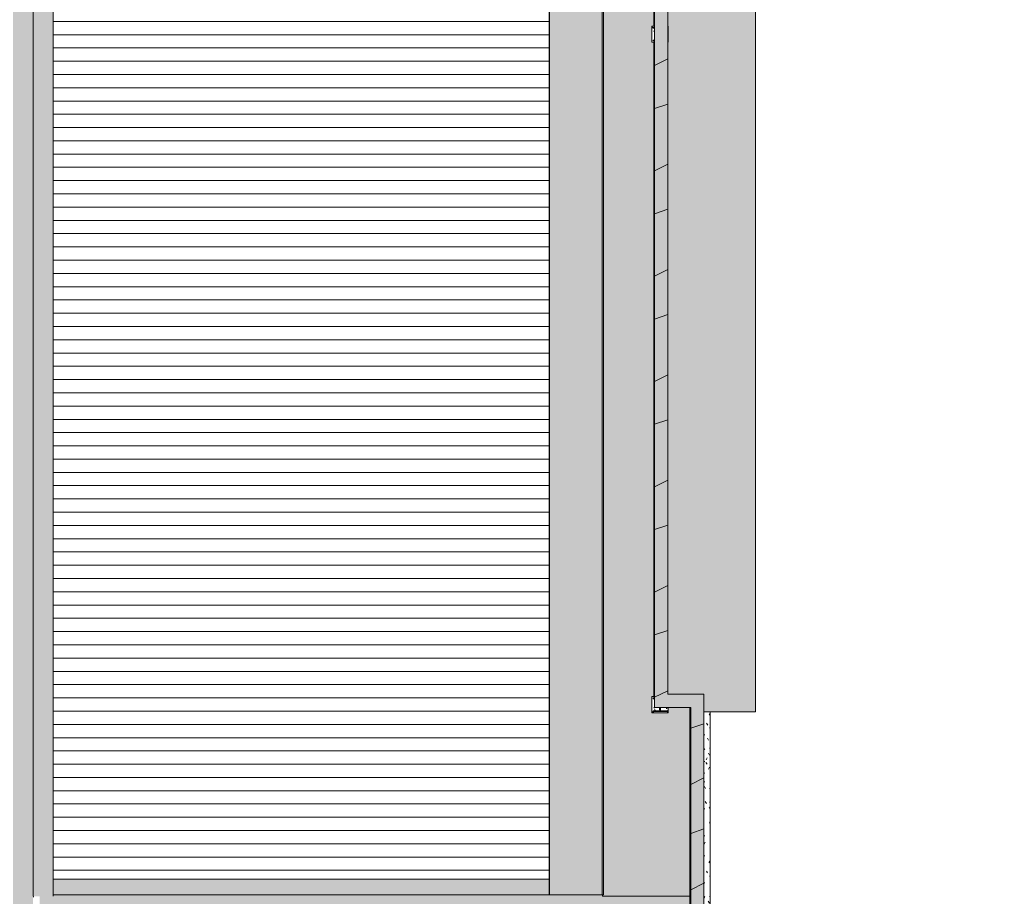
# Model space of a CAD drawing. Header units: millimetres. Extents: x 992 to 119315, y -26483 to 33271.
# Tile 27 of 110: x 103849 to 118688, y -19792 to -6574. Entities that reach past the tile are written whole.
import ezdxf

# ---------------------------------------------------------------- set-up
doc = ezdxf.new("R2010")
doc.units = ezdxf.units.MM
for name, color, linetype, lineweight in [('A-DETL-MBND', 5, 'Continuous', 9), ('A-ROOF', 132, 'Continuous', 9), ('A-WALL', 113, 'Continuous', 18), ('S-COLS', 52, 'Continuous', 9)]:
    doc.layers.add(name, color=color, linetype=linetype, lineweight=lineweight)
pattern_1 = [(0, (0, 0), (812.8, 203.2), [33.528, -576.072, 33.528, -576.072, -3251.2]), (0, (0, 0), (812.8, 203.2), [-1219.2, 33.528, -1185.672, 33.528, -576.072, -1422.4]), (0, (0, 0), (812.8, 203.2), [-3048, 33.528, -372.872, 33.528, -982.472]), (120, (304.8, 101.6), (-582.3764, 602.3054), [33.528, -576.072, 33.528, -576.072, -3251.2]), (120, (304.8, 101.6), (-582.3764, 602.3054), [-1219.2, 33.528, -1185.672, 33.528, -576.072, -1422.4]), (120, (304.8, 101.6), (-582.3764, 602.3054), [-3048, 33.528, -372.872, 33.528, -982.472]), (240, (406.4, 508), (-230.4236, -805.5054), [33.528, -576.072, 33.528, -576.072, -3251.2]), (240, (406.4, 508), (-230.4236, -805.5054), [-1219.2, 33.528, -1185.672, 33.528, -576.072, -1422.4]), (240, (406.4, 508), (-230.4236, -805.5054), [-3048, 33.528, -372.872, 33.528, -982.472])]

# ---------------------------------------------------------------- blocks, each defined once
blk = doc.blocks.new('Cumeeira4 - Cumeeira-5004725-PLANTA DE CAIMENTO DE PISOS - COBERTURA')
at = {"layer": 'A-DETL-MBND', "lineweight": 5}
for points in [[(13432, -23178), (13445, -23178), (13445, 6160), (13145, 6160), (13145, -23178), (13147, -23178)], [(13456, -19792), (13746, -19792), (13746, 6160), (13445, 6160), (13445, -19792)]]:
    blk.add_hatch(color=71, dxfattribs=at).paths.add_polyline_path(points)
at = {"layer": 'A-DETL-MBND', "color": 250, "lineweight": 5}
for p, q in [((13445, 6160), (13445, -19792)), ((13746, 6160), (13746, -19792))]:
    blk.add_line(p, q, dxfattribs=at)
blk = doc.blocks.new('CHAPIM3 - CHAPIM-5004745-PLANTA DE CAIMENTO DE PISOS - COBERTURA')
at = {"layer": 'A-DETL-MBND', "lineweight": 5}
h = blk.add_hatch(dxfattribs=at)
h.set_pattern_fill('FP_14', color=71, style=0, pattern_type=2)
h.set_pattern_definition(pattern_1)
h.paths.add_polyline_path([(13552, -23386), (23557, -23386), (23557, -16745), (23013, -16745), (23013, 672), (28083, 672), (28083, 10567), (23690, 10567), (23690, 10367), (27883, 10367), (27883, 872), (22813, 872), (22813, -16945), (23357, -16945), (23357, -23186), (4078, -23186), (4078, -6526), (-2652, -6526), (-2652, 6793), (-2852, 6793), (-2852, -6726), (3878, -6726), (3878, -23386), (13432, -23386)])
h = blk.add_hatch(dxfattribs=at)
h.set_pattern_fill('FP_12', color=71, style=0, pattern_type=2)
h.set_pattern_definition([(216.87, (635, 1587.5), (4762.4943, 3175.0085), [793.75, -7143.75]), (206.565, (1587.5, 1111.25), (-1587.501, -1587.499), [1774.88, -1774.88]), (198.435, (1587.5, 317.5), (-3174.9975, -1587.503), [1004.024, -4016.09])])
h.paths.add_polyline_path([(13552, -23386), (23557, -23386), (23557, -16745), (23013, -16745), (23013, 672), (28083, 672), (28083, 10567), (23690, 10567), (23690, 10367), (27883, 10367), (27883, 872), (22813, 872), (22813, -16945), (23357, -16945), (23357, -23186), (4078, -23186), (4078, -6526), (-2652, -6526), (-2652, 6793), (-2852, 6793), (-2852, -6726), (3878, -6726), (3878, -23386), (13432, -23386)])
at = {"layer": 'A-DETL-MBND', "color": 250, "lineweight": 5}
for p, q in [((22813, 872), (22813, -16945)), ((23013, -16745), (23013, 672)), ((23557, -16745), (23013, -16745)), ((23557, -16745), (23557, -23386)), ((22813, -16945), (23357, -16945)), ((23357, -23186), (23357, -16945))]:
    blk.add_line(p, q, dxfattribs=at)
blk = doc.blocks.new('FX-PNC-PILAR-TP8 - FX-PNC-PILAR-TP01-5758903-PLANTA DE CAIMENTO DE PISOS - COBERTURA')
at = {"layer": 'A-DETL-MBND', "lineweight": 5}
h = blk.add_hatch(dxfattribs=at)
h.set_pattern_fill('FP_31', color=135, style=0, pattern_type=2)
h.set_pattern_definition([(0, (163324.47, 1278), (203.2, 50.8), [16.764, -135.636, 16.764, -135.636, -812.8]), (0, (163324.47, 1278), (203.2, 50.8), [-304.8, 16.764, -288.036, 16.764, -135.636, -355.6]), (0, (163324.47, 1278), (203.2, 50.8), [-762, 16.764, -84.836, 16.764, -237.236]), (120, (163400.67, 1303.4), (-145.59409, 150.57636), [16.764, -135.636, 16.764, -135.636, -812.8]), (120, (163400.67, 1303.4), (-145.59409, 150.57636), [-304.8, 16.764, -288.036, 16.764, -135.636, -355.6]), (120, (163400.67, 1303.4), (-145.59409, 150.57636), [-762, 16.764, -84.836, 16.764, -237.236]), (240, (163426.07, 1405), (-57.60591, -201.37636), [16.764, -135.636, 16.764, -135.636, -812.8]), (240, (163426.07, 1405), (-57.60591, -201.37636), [-304.8, 16.764, -288.036, 16.764, -135.636, -355.6]), (240, (163426.07, 1405), (-57.60591, -201.37636), [-762, 16.764, -84.836, 16.764, -237.236])])
h.paths.add_polyline_path([(186114, -15747), (186341, -15747), (186341, -15667), (186223, -15667), (186224, -15708), (186225, -15710), (186229, -15714), (186235, -15716), (186321, -15716), (186321, -15727), (186114, -15727), (186114, -15716), (186200, -15716), (186208, -15713), (186211, -15707), (186212, -15705), (186212, -15667), (186137, -15667), (186137, -15534), (186114, -15534), (186114, -15523), (186137, -15523), (186137, -15503), (186094, -15503), (186094, -15747)])
at = {"layer": 'A-DETL-MBND', "color": 250, "lineweight": 5}
for p, q in [((186094, -15503), (186094, -15747)), ((186127, -15503), (186094, -15503)), ((186114, -15534), (186114, -15523)), ((186114, -15523), (186137, -15523)), ((186137, -15534), (186114, -15534)), ((186137, -15503), (186127, -15503)), ((186114, -15727), (186114, -15716)), ((186114, -15716), (186200, -15716)), ((186321, -15727), (186114, -15727)), ((186212, -15705), (186212, -15667)), ((186223, -15667), (186223, -15705)), ((186234, -15716), (186321, -15716)), ((186321, -15716), (186321, -15727)), ((186341, -15747), (186341, -15667)), ((186094, -15747), (186341, -15747))]:
    blk.add_line(p, q, dxfattribs=at)
for centre, start, end in [((186200, -15705), 270, 0), ((186234, -15705), 180, 270)]:
    blk.add_arc(centre, 11.3, start, end, dxfattribs=at)
blk = doc.blocks.new('FX-PNC-PILAR-TP9 - FX-PNC-PILAR-TP01-5758931-PLANTA DE CAIMENTO DE PISOS - COBERTURA')
at = {"layer": 'A-DETL-MBND', "lineweight": 5}
h = blk.add_hatch(dxfattribs=at)
h.set_pattern_fill('FP_32', color=135, style=0, pattern_type=2)
h.set_pattern_definition([(0, (163324.47, -8832), (203.2, 50.8), [16.764, -135.636, 16.764, -135.636, -812.8]), (0, (163324.47, -8832), (203.2, 50.8), [-304.8, 16.764, -288.036, 16.764, -135.636, -355.6]), (0, (163324.47, -8832), (203.2, 50.8), [-762, 16.764, -84.836, 16.764, -237.236]), (120, (163400.67, -8806.6), (-145.59409, 150.57636), [16.764, -135.636, 16.764, -135.636, -812.8]), (120, (163400.67, -8806.6), (-145.59409, 150.57636), [-304.8, 16.764, -288.036, 16.764, -135.636, -355.6]), (120, (163400.67, -8806.6), (-145.59409, 150.57636), [-762, 16.764, -84.836, 16.764, -237.236]), (240, (163426.07, -8705), (-57.60591, -201.37636), [16.764, -135.636, 16.764, -135.636, -812.8]), (240, (163426.07, -8705), (-57.60591, -201.37636), [-304.8, 16.764, -288.036, 16.764, -135.636, -355.6]), (240, (163426.07, -8705), (-57.60591, -201.37636), [-762, 16.764, -84.836, 16.764, -237.236])])
h.paths.add_polyline_path([(186094, -15747), (186137, -15747), (186137, -15727), (186114, -15727), (186114, -15716), (186137, -15716), (186137, -15534), (186114, -15534), (186114, -15523), (186137, -15523), (186137, -15503), (186094, -15503), (186094, -15737)])
at = {"layer": 'A-DETL-MBND', "color": 250, "lineweight": 5}
for p, q in [((186094, -15503), (186094, -15747)), ((186127, -15503), (186094, -15503)), ((186114, -15534), (186114, -15523)), ((186114, -15523), (186137, -15523)), ((186137, -15534), (186114, -15534)), ((186137, -15503), (186127, -15503)), ((186341, -15503), (186337, -15503)), ((186341, -15747), (186341, -15503)), ((186114, -15727), (186114, -15716)), ((186114, -15716), (186137, -15716)), ((186137, -15727), (186114, -15727)), ((186094, -15747), (186127, -15747)), ((186127, -15747), (186137, -15747)), ((186337, -15747), (186341, -15747))]:
    blk.add_line(p, q, dxfattribs=at)
blk = doc.blocks.new('FX_PREENCHIMENTO4 - FX_PREENCHIMENTO-5972921-PLANTA DE CAIMENTO DE PISOS - COBERTURA')
at = {"layer": 'A-DETL-MBND', "lineweight": 5}
h = blk.add_hatch(dxfattribs=at)
h.set_pattern_fill('FP_97', color=71, style=0, pattern_type=2)
h.set_pattern_definition([(180, (36632.28, -48481.9), (-406.4, -101.6), [33.528, -271.272, 33.528, -1896.872]), (180, (36632.28, -48481.9), (-406.4, -101.6), [-338.328, -271.272, 33.528, -576.072, -1016]), (180, (36632.28, -48481.9), (-406.4, -101.6), [-1219.2, 33.528, -271.272, 33.528, -677.672]), (180, (36632.28, -48481.9), (-406.4, -101.6), [-1557.528, -169.672, 33.528, -474.472]), (300, (36479.88, -48532.7), (291.18818, -301.15272), [33.528, -271.272, 33.528, -1896.872]), (300, (36479.88, -48532.7), (291.18818, -301.15272), [-338.328, -271.272, 33.528, -576.072, -1016]), (300, (36479.88, -48532.7), (291.18818, -301.15272), [-1219.2, 33.528, -271.272, 33.528, -677.672]), (300, (36479.88, -48532.7), (291.18818, -301.15272), [-1557.528, -169.672, 33.528, -474.472]), (60, (36429.08, -48735.9), (115.21182, 402.75272), [33.528, -271.272, 33.528, -271.272, -1625.6]), (60, (36429.08, -48735.9), (115.21182, 402.75272), [-609.6, 33.528, -576.072, 33.528, -271.272, -711.2]), (60, (36429.08, -48735.9), (115.21182, 402.75272), [-1524, 33.528, -169.672, 33.528, -474.472])])
h.paths.add_polyline_path([(13075, -25002), (12983, -25002), (12983, -31474), (13075, -31474), (13075, -25096), (13103, -25096), (13103, -25002)])
at = {"layer": 'A-DETL-MBND', "color": 250, "lineweight": 5}
for p, q in [((12983, -25002), (13103, -25002)), ((12983, -31474), (12983, -25002)), ((13103, -25002), (13103, -25096))]:
    blk.add_line(p, q, dxfattribs=at)
blk = doc.blocks.new('BE-PMSa-MOD-ARQ-ESCOLA-EX-000-R_0056_rvt-1-PLANTA DE CAIMENTO DE PISOS - COBERTURA')
at = {"layer": 'A-DETL-MBND', "lineweight": 5}
h = blk.add_hatch(dxfattribs=at)
h.set_pattern_fill('FP_1', color=135, style=0, pattern_type=2)
h.set_pattern_definition(pattern_1)
h.paths.add_polyline_path([(21132, -26228), (21132, -24542), (16262, -24542), (16262, -26131), (20704, -26220)])
h.paths.add_polyline_path([(16340, -26071), (16320, -26065), (16307, -26049), (16303, -26029), (16309, -26010), (16325, -25996), (16340, -25992), (16340, -26015), (16342, -26018), (16345, -26012), (16345, -25992), (16364, -25999), (16378, -26014), (16382, -26034), (16375, -26054), (16360, -26067), (16345, -26071), (16344, -26049), (16342, -26046), (16340, -26050), (16340, -26071)])
h.paths.add_polyline_path([(16326, -26065), (16335, -26049), (16331, -26046), (16322, -26063), (16326, -26065)])
h.paths.add_polyline_path([(16359, -26065), (16363, -26063), (16353, -26047), (16350, -26050), (16358, -26064)])
h.paths.add_polyline_path([(16373, -26053), (16376, -26048), (16359, -26039), (16358, -26044), (16371, -26052)])
h.paths.add_polyline_path([(16311, -26053), (16328, -26043), (16324, -26039), (16309, -26048), (16311, -26052)])
h.paths.add_polyline_path([(16342, -26042), (16347, -26040), (16351, -26037), (16352, -26032), (16351, -26027), (16347, -26023), (16342, -26022), (16337, -26023), (16334, -26027), (16332, -26032), (16334, -26037), (16337, -26040), (16340, -26041)])
h.paths.add_polyline_path([(16364, -26034), (16379, -26034), (16378, -26029), (16360, -26029), (16362, -26034)])
h.paths.add_polyline_path([(16310, -26034), (16324, -26034), (16324, -26029), (16305, -26029), (16305, -26034), (16308, -26034)])
h.paths.add_polyline_path([(16359, -26025), (16376, -26015), (16373, -26011), (16357, -26021), (16358, -26023)])
h.paths.add_polyline_path([(16325, -26025), (16327, -26020), (16311, -26012), (16310, -26016), (16324, -26024)])
h.paths.add_polyline_path([(16354, -26017), (16362, -26000), (16359, -25998), (16349, -26015), (16353, -26017)])
h.paths.add_polyline_path([(16331, -26017), (16335, -26014), (16325, -25999), (16322, -26001), (16330, -26016)])
h.paths.add_polyline_path([(23259, -23178), (23344, -23178), (23344, -19792), (22025, -19792), (22025, -19772), (13746, -19772), (13746, -19792), (13547, -19792), (13547, -23178), (17910, -23177), (17902, -23165), (17899, -23158), (17898, -23142), (17900, -23132), (17906, -23122), (17913, -23114), (17922, -23108), (17931, -23105), (17940, -23104), (17955, -23106), (17965, -23112), (17974, -23120), (17979, -23129), (17982, -23137), (17983, -23148), (17981, -23161), (17975, -23172), (17971, -23178), (23061, -23178)])
h.paths.add_polyline_path([(22945, 892), (22945, 925), (22910, 925), (22910, 892)])
h.paths.add_polyline_path([(-28343, 2853), (-27575, 2853), (-27575, 6793), (-28343, 6793), (-28343, 2925)])
h.paths.add_polyline_path([(2312, 6002), (4823, 6002), (4823, 6186), (22040, 6186), (22040, 6138), (23551, 6138), (23551, 6793), (-2645, 6793), (-2645, 6250), (-2426, 6250), (-2426, 6002), (-1775, 6002)])
for points in [[(21230, -19772), (21230, 6186), (21225, 6186), (21225, -19772)], [(22020, -19772), (22040, -19772), (22040, 925), (22020, 925), (22020, 6138), (22040, 6138), (22040, 6186), (22020, 6186), (22020, -19283)], [(22945, -19792), (23344, -19792), (23344, -16945), (23016, -16945), (23016, -17025), (22769, -17025), (22769, -16781), (22803, -16781), (22803, -6915), (22769, -6915), (22769, -6671), (22803, -6671), (22803, 879), (22910, 879), (22910, 925), (22040, 924), (22040, -19772), (22025, -19772), (22025, -19792), (22864, -19792)], [(22803, -16781), (22813, -16781), (22813, -16731), (22803, -16731), (22803, -16745)], [(23649, -17008), (24332, -17008), (24332, -16772), (23557, -16772), (23557, -17008), (23639, -17008)], [(23349, -23178), (23357, -23178), (23357, -16945), (23344, -16945), (23344, -23178)], [(20704, -19772), (21225, -19772), (21225, -19532), (13746, -19532), (13746, -19772), (18661, -19772)]]:
    blk.add_hatch(color=9, dxfattribs=at).paths.add_polyline_path(points)
h = blk.add_hatch(color=9, dxfattribs=at)
h.paths.add_polyline_path([(21726, -19772), (22020, -19772), (22020, 6186), (21230, 6186), (21230, -19772)])
h.paths.add_polyline_path([(21539, 4922), (21595, 4922), (21595, 4927), (21539, 4927)])
h.paths.add_polyline_path([(21623, 5010), (21623, 4954), (21628, 4954), (21628, 5010)])
h.paths.add_polyline_path([(21623, 5019), (21623, 5010), (21628, 5010), (21628, 5019)])
h.paths.add_polyline_path([(21720, 4927), (21655, 4927), (21655, 4922), (21720, 4922)])
h.paths.add_polyline_path([(21725, 4927), (21720, 4927), (21720, 4922), (21725, 4922)])
h.paths.add_polyline_path([(21623, 4822), (21577, 4834), (21576, 4834), (21612, 4897), (21608, 4900), (21572, 4837), (21556, 4850), (21538, 4871), (21600, 4907), (21598, 4911), (21535, 4875), (21527, 4901), (21524, 4910), (21523, 4922), (21539, 4922), (21539, 4927), (21523, 4927), (21527, 4948), (21536, 4973), (21598, 4938), (21600, 4942), (21538, 4978), (21569, 5010), (21572, 5012), (21608, 4949), (21612, 4951), (21576, 5014), (21596, 5021), (21623, 5025), (21623, 5019), (21628, 5019), (21628, 5027), (21673, 5015), (21674, 5014), (21638, 4951), (21642, 4949), (21678, 5012), (21694, 4998), (21712, 4977), (21650, 4941), (21652, 4937), (21715, 4973), (21724, 4948), (21726, 4939), (21727, 4927), (21725, 4927), (21726, 4922), (21727, 4922), (21724, 4901), (21714, 4876), (21652, 4911), (21651, 4907), (21713, 4871), (21681, 4839), (21678, 4837), (21642, 4900), (21638, 4897), (21674, 4834), (21655, 4827), (21628, 4823), (21628, 4894), (21623, 4894), (21623, 4822)])
h.paths.add_polyline_path([(21625, 4914), (21630, 4916), (21634, 4919), (21635, 4924), (21634, 4929), (21630, 4933), (21625, 4934), (21620, 4933), (21616, 4929), (21615, 4924), (21616, 4919), (21620, 4916), (21623, 4915)])
h.paths.add_polyline_path([(21539, 5657), (21595, 5657), (21595, 5662), (21539, 5662)])
h.paths.add_polyline_path([(21623, 5745), (21623, 5689), (21628, 5689), (21628, 5745)])
h.paths.add_polyline_path([(21623, 5754), (21623, 5745), (21628, 5745), (21628, 5754)])
h.paths.add_polyline_path([(21720, 5662), (21655, 5662), (21655, 5657), (21720, 5657)])
h.paths.add_polyline_path([(21623, 5557), (21577, 5569), (21576, 5569), (21612, 5632), (21608, 5635), (21572, 5572), (21556, 5585), (21538, 5606), (21600, 5642), (21598, 5646), (21535, 5610), (21527, 5636), (21524, 5645), (21523, 5657), (21539, 5657), (21539, 5662), (21523, 5662), (21527, 5683), (21536, 5708), (21598, 5673), (21600, 5677), (21538, 5713), (21569, 5745), (21572, 5747), (21608, 5684), (21612, 5686), (21576, 5749), (21596, 5756), (21623, 5760), (21623, 5754), (21628, 5754), (21628, 5762), (21673, 5750), (21674, 5749), (21638, 5686), (21642, 5684), (21678, 5747), (21694, 5733), (21712, 5712), (21650, 5676), (21652, 5672), (21715, 5708), (21724, 5683), (21726, 5674), (21727, 5662), (21720, 5662), (21720, 5657), (21727, 5657), (21724, 5636), (21714, 5611), (21652, 5646), (21651, 5642), (21713, 5606), (21681, 5574), (21678, 5572), (21642, 5635), (21638, 5632), (21674, 5569), (21654, 5562), (21628, 5558), (21628, 5629), (21623, 5629), (21623, 5557)])
h.paths.add_polyline_path([(21625, 5649), (21630, 5651), (21634, 5654), (21635, 5659), (21634, 5664), (21630, 5668), (21625, 5669), (21620, 5668), (21616, 5664), (21615, 5659), (21616, 5654), (21620, 5651), (21623, 5650)])
h = blk.add_hatch(dxfattribs=at)
h.set_pattern_fill('FP_5', color=71, style=0, pattern_type=2)
h.set_pattern_definition([(180, (240.35, 0), (-2e-14, -200), [])])
h.paths.add_polyline_path([(13456, -23178), (13455, -19792), (13445, -19792), (13445, -23178)])
h.paths.add_polyline_path([(20704, -19532), (21225, -19532), (21225, 5946), (13746, 5946), (13746, -19532), (18661, -19532)])
h = blk.add_hatch(color=9, dxfattribs=at)
h.paths.add_polyline_path([(22803, -16731), (22813, -16731), (22813, -6915), (22803, -6915), (22803, -16712)])
h.paths.add_polyline_path([(22813, -6671), (22813, 872), (23003, 872), (23003, 879), (22803, 879), (22803, -6671)])
h = blk.add_hatch(dxfattribs=at)
h.set_pattern_fill('FP_6', color=71, style=0, pattern_type=2)
h.set_pattern_definition([(0, (0, 0), (406.4, 101.6), [33.528, -271.272, 33.528, -271.272, -1625.6]), (0, (0, 0), (406.4, 101.6), [-609.6, 33.528, -576.072, 33.528, -271.272, -711.2]), (0, (0, 0), (406.4, 101.6), [-1524, 33.528, -169.672, 33.528, -474.472]), (120, (152.4, 50.8), (-291.18818, 301.15272), [33.528, -271.272, 33.528, -271.272, -1625.6]), (120, (152.4, 50.8), (-291.18818, 301.15272), [-609.6, 33.528, -576.072, 33.528, -271.272, -711.2]), (120, (152.4, 50.8), (-291.18818, 301.15272), [-1524, 33.528, -169.672, 33.528, -474.472]), (240, (203.2, 254), (-115.21182, -402.75272), [33.528, -271.272, 33.528, -271.272, -1625.6]), (240, (203.2, 254), (-115.21182, -402.75272), [-609.6, 33.528, -576.072, 33.528, -271.272, -711.2]), (240, (203.2, 254), (-115.21182, -402.75272), [-1524, 33.528, -169.672, 33.528, -474.472])])
h.paths.add_polyline_path([(23557, -16772), (24332, -16772), (24332, 672), (23013, 672), (23013, -16745), (23557, -16745)])
h = blk.add_hatch(color=9, dxfattribs=at)
h.paths.add_polyline_path([(22813, -6895), (22813, -6884), (22789, -6884), (22789, -6895)])
h.paths.add_polyline_path([(22813, -6702), (22813, -6691), (22789, -6691), (22789, -6702)])
h = blk.add_hatch(color=9, dxfattribs=at)
h.paths.add_polyline_path([(22899, -17005), (22996, -17005), (22996, -16994), (22910, -16994), (22904, -16992), (22899, -16985), (22899, -16983), (22899, -16945), (22887, -16945), (22887, -16986), (22886, -16988), (22882, -16992), (22876, -16994), (22789, -16994), (22789, -17005), (22887, -17005)])
h.paths.add_polyline_path([(22789, -16812), (22813, -16812), (22813, -16801), (22789, -16801), (22789, -16805)])
at = {"layer": 'A-DETL-MBND', "color": 250, "lineweight": 5}
for p, q in [((21230, -19772), (21230, 6186)), ((21225, -19532), (21225, 5946)), ((22020, 925), (22020, -19772)), ((22040, 925), (22040, -19772)), ((22803, -6671), (22803, 879)), ((24332, -16772), (24332, 672)), ((22803, -6671), (22813, -6671)), ((22789, -6691), (22813, -6691)), ((22789, -6702), (22789, -6691)), ((22813, -6702), (22789, -6702)), ((22789, -6884), (22813, -6884)), ((22789, -6895), (22789, -6884)), ((22813, -6895), (22789, -6895)), ((22803, -16731), (22803, -6915)), ((22813, -6915), (22803, -6915)), ((22803, -16731), (22803, -16781)), ((22789, -16801), (22813, -16801)), ((22789, -16812), (22789, -16801)), ((22813, -16812), (22789, -16812)), ((22803, -16781), (22813, -16781)), ((24332, -16772), (24332, -17008)), ((22789, -16994), (22876, -16994)), ((22789, -17005), (22789, -16994)), ((22996, -17005), (22789, -17005)), ((22887, -16983), (22887, -16945)), ((22899, -16945), (22899, -16983)), ((22910, -16994), (22996, -16994)), ((22996, -16994), (22996, -17005)), ((23344, -23178), (23344, -16945)), ((24332, -17008), (23557, -17008)), ((21225, -19532), (13746, -19532)), ((21225, -19532), (21225, -19772)), ((13746, -19772), (21225, -19772)), ((21230, -19772), (21225, -19772)), ((22020, -19772), (21230, -19772)), ((22040, -19772), (22020, -19772)), ((22025, -19772), (22025, -19792)), ((22025, -19792), (23344, -19792))]:
    blk.add_line(p, q, dxfattribs=at)
for centre, start, end in [((22876, -16983), 270, 0), ((22910, -16983), 180, 270)]:
    blk.add_arc(centre, 11.3, start, end, dxfattribs=at)
at = {"layer": 'A-ROOF', "color": 250, "lineweight": 5}
for name in ['CHAPIM3 - CHAPIM-5004745-PLANTA DE CAIMENTO DE PISOS - COBERTURA', 'Cumeeira4 - Cumeeira-5004725-PLANTA DE CAIMENTO DE PISOS - COBERTURA']:
    blk.add_blockref(name, (0, 0), dxfattribs=at)
at = {"layer": 'A-WALL', "color": 250, "lineweight": 5, "rotation": 180}
blk.add_blockref('FX_PREENCHIMENTO4 - FX_PREENCHIMENTO-5972921-PLANTA DE CAIMENTO DE PISOS - COBERTURA', (36632, -48482), dxfattribs=at)
at = {"layer": 'S-COLS', "color": 250, "lineweight": 5}
for name, p in [('FX-PNC-PILAR-TP9 - FX-PNC-PILAR-TP01-5758931-PLANTA DE CAIMENTO DE PISOS - COBERTURA', (-163324, 8832)), ('FX-PNC-PILAR-TP8 - FX-PNC-PILAR-TP01-5758903-PLANTA DE CAIMENTO DE PISOS - COBERTURA', (-163324, -1278))]:
    blk.add_blockref(name, p, dxfattribs=at)

msp = doc.modelspace()

# ---------------------------------------------------------------- block references
at = {"lineweight": 5}
msp.add_blockref('BE-PMSa-MOD-ARQ-ESCOLA-EX-000-R_0056_rvt-1-PLANTA DE CAIMENTO DE PISOS - COBERTURA', (90605, 0), dxfattribs=at)

doc.saveas('drawing.dxf')
